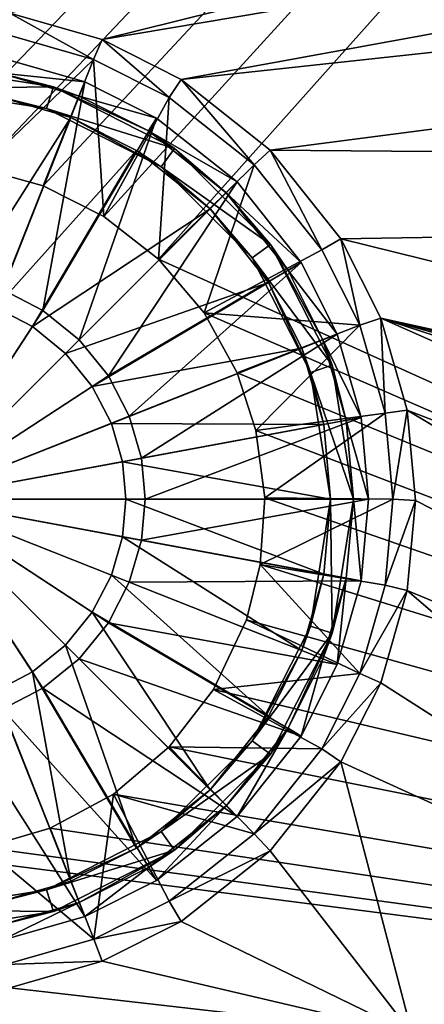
# Model space of a CAD drawing. Header units: metres. Extents: x -1204 to 0, y -809 to 0.
# Tile 49 of 130: x -589 to -536, y -736 to -607. Entities that reach past the tile are written whole.
import ezdxf

# ---------------------------------------------------------------- set-up
doc = ezdxf.new("R2010")
doc.units = ezdxf.units.M

msp = doc.modelspace()

# ---------------------------------------------------------------- linework, layer by layer
at = {"layer": 'top0123418'}
for points in [[(-591.649109, -613.991943, 108.797249), (-591.285217, -612.025391, 108.38913), (-580.30426, -615.182617, 108.389137)], [(-580.30426, -615.182617, 111.452499), (-591.285217, -612.025391, 111.452499), (-591.106567, -642.470093, 115.948647)], [(-580.30426, -615.182617, 108.389137), (-591.285217, -612.025391, 108.38913), (-580.30426, -615.182617, 111.452499)], [(-580.30426, -615.182617, 111.452499), (-591.285217, -612.025391, 108.38913), (-591.285217, -612.025391, 111.452499)], [(-584.407349, -615.830017, 101.509148), (-602.021362, -613.040283, 101.509148), (-591.649109, -613.991943, 108.797249)], [(-602.021362, -613.040283, 101.509148), (-584.407349, -615.830017, 101.509148), (-602.021362, -616.040283, 101.509148)], [(-581.040405, -617.042175, 108.797249), (-591.649109, -613.991943, 108.797249), (-580.30426, -615.182617, 108.389137)], [(-581.040405, -617.042175, 108.797249), (-584.407349, -615.830017, 101.509148), (-591.649109, -613.991943, 108.797249)], [(-584.407349, -615.830017, 101.509148), (-585.334412, -618.683228, 101.509148), (-602.021362, -616.040283, 101.509148)], [(-585.334412, -618.683228, 101.509148), (-592.195007, -616.941833, 109.382034), (-602.021362, -616.040283, 101.509148)], [(-580.30426, -615.182617, 111.452499), (-591.106567, -642.470093, 115.948647), (-585.79541, -645.221558, 115.948647)], [(-570.893066, -619.920166, 111.452499), (-580.30426, -615.182617, 111.452499), (-585.79541, -645.221558, 115.948647)], [(-584.407349, -615.830017, 101.509148), (-568.517578, -623.92627, 101.509148), (-585.334412, -618.683228, 101.509148)], [(-568.517578, -623.92627, 101.509148), (-584.407349, -615.830017, 101.509148), (-571.947388, -621.619629, 108.797249)], [(-584.407349, -615.830017, 101.509148), (-581.040405, -617.042175, 108.797249), (-571.947388, -621.619629, 108.797249)], [(-581.040405, -617.042175, 108.797249), (-580.30426, -615.182617, 108.389137), (-570.893066, -619.920166, 108.389137)], [(-570.893066, -619.920166, 108.389137), (-580.30426, -615.182617, 108.389137), (-570.893066, -619.920166, 111.452499)], [(-570.893066, -619.920166, 111.452499), (-580.30426, -615.182617, 108.389137), (-580.30426, -615.182617, 111.452499)], [(-592.195007, -616.941833, 109.382034), (-582.144653, -619.831543, 109.382034), (-597.086731, -643.374268, 113.182106)], [(-582.144653, -619.831543, 109.382034), (-592.195007, -616.941833, 109.382034), (-585.334412, -618.683228, 101.509148)], [(-571.947388, -621.619629, 108.797249), (-581.040405, -617.042175, 108.797249), (-570.893066, -619.920166, 108.389137)], [(-570.280945, -626.353333, 101.509148), (-582.144653, -619.831543, 109.382034), (-585.334412, -618.683228, 101.509148)], [(-568.517578, -623.92627, 101.509148), (-570.280945, -626.353333, 101.509148), (-585.334412, -618.683228, 101.509148)], [(-582.144653, -619.831543, 109.382034), (-592.039063, -644.825562, 113.182106), (-597.086731, -643.374268, 113.182106)], [(-582.144653, -619.831543, 109.382034), (-573.528809, -624.168945, 109.382034), (-592.039063, -644.825562, 113.182106)], [(-570.893066, -619.920166, 111.452499), (-585.79541, -645.221558, 115.948647), (-581.054138, -649.073059, 115.948647)], [(-570.280945, -626.353333, 101.509148), (-573.528809, -624.168945, 109.382034), (-582.144653, -619.831543, 109.382034)], [(-560.302063, -628.320984, 111.452499), (-570.893066, -619.920166, 111.452499), (-581.054138, -649.073059, 115.948647)], [(-571.947388, -621.619629, 108.797249), (-570.893066, -619.920166, 108.389137), (-560.302063, -628.320984, 108.389137)], [(-560.302063, -628.320984, 108.389137), (-570.893066, -619.920166, 108.389137), (-560.302063, -628.320984, 111.452499)], [(-560.302063, -628.320984, 111.452499), (-570.893066, -619.920166, 108.389137), (-570.893066, -619.920166, 111.452499)], [(-561.716248, -629.735168, 108.797249), (-571.947388, -621.619629, 108.797249), (-560.302063, -628.320984, 108.389137)], [(-568.517578, -623.92627, 101.509148), (-571.947388, -621.619629, 108.797249), (-561.716248, -629.735168, 108.797249)], [(-573.528809, -624.168945, 109.382034), (-587.181702, -647.34198, 113.182106), (-592.039063, -644.825562, 113.182106)], [(-573.528809, -624.168945, 109.382034), (-563.837585, -631.856506, 109.382034), (-587.181702, -647.34198, 113.182106)], [(-563.837585, -631.856506, 109.382034), (-573.528809, -624.168945, 109.382034), (-570.280945, -626.353333, 101.509148)], [(-568.517578, -623.92627, 101.509148), (-555.907349, -636.536499, 101.509148), (-570.280945, -626.353333, 101.509148)], [(-555.907349, -636.536499, 101.509148), (-568.517578, -623.92627, 101.509148), (-561.716248, -629.735168, 108.797249)], [(-558.334412, -638.299866, 101.509148), (-563.837585, -631.856506, 109.382034), (-570.280945, -626.353333, 101.509148)], [(-555.907349, -636.536499, 101.509148), (-558.334412, -638.299866, 101.509148), (-570.280945, -626.353333, 101.509148)], [(-560.302063, -628.320984, 111.452499), (-581.054138, -649.073059, 115.948647), (-577.202637, -653.814331, 115.948647)], [(-551.901245, -638.911987, 111.452499), (-560.302063, -628.320984, 111.452499), (-577.202637, -653.814331, 115.948647)], [(-561.716248, -629.735168, 108.797249), (-560.302063, -628.320984, 108.389137), (-551.901245, -638.911987, 108.389137)], [(-551.901245, -638.911987, 108.389137), (-560.302063, -628.320984, 108.389137), (-551.901245, -638.911987, 111.452499)], [(-551.901245, -638.911987, 111.452499), (-560.302063, -628.320984, 108.389137), (-560.302063, -628.320984, 111.452499)], [(-553.600708, -639.966309, 108.797249), (-561.716248, -629.735168, 108.797249), (-551.901245, -638.911987, 108.389137)], [(-555.907349, -636.536499, 101.509148), (-561.716248, -629.735168, 108.797249), (-553.600708, -639.966309, 108.797249)], [(-563.837585, -631.856506, 109.382034), (-582.845459, -650.86438, 113.182106), (-587.181702, -647.34198, 113.182106)], [(-563.837585, -631.856506, 109.382034), (-556.150024, -641.547729, 109.382034), (-582.845459, -650.86438, 113.182106)], [(-556.150024, -641.547729, 109.382034), (-563.837585, -631.856506, 109.382034), (-558.334412, -638.299866, 101.509148)], [(-555.907349, -636.536499, 101.509148), (-547.811096, -652.42627, 101.509148), (-558.334412, -638.299866, 101.509148)], [(-547.811096, -652.42627, 101.509148), (-555.907349, -636.536499, 101.509148), (-549.023254, -649.059326, 108.797256)], [(-549.023254, -649.059326, 108.797256), (-555.907349, -636.536499, 101.509148), (-553.600708, -639.966309, 108.797249)], [(-551.901245, -638.911987, 111.452499), (-577.202637, -653.814331, 115.948647), (-574.451172, -659.125488, 115.948647)], [(-547.163696, -648.323181, 111.452507), (-551.901245, -638.911987, 111.452499), (-574.451172, -659.125488, 115.948647)], [(-550.664307, -653.353333, 101.509148), (-556.150024, -641.547729, 109.382034), (-558.334412, -638.299866, 101.509148)], [(-547.811096, -652.42627, 101.509148), (-550.664307, -653.353333, 101.509148), (-558.334412, -638.299866, 101.509148)], [(-553.600708, -639.966309, 108.797249), (-551.901245, -638.911987, 108.389137), (-547.163696, -648.323181, 108.389137)], [(-547.163696, -648.323181, 108.389137), (-551.901245, -638.911987, 108.389137), (-547.163696, -648.323181, 111.452507)], [(-547.163696, -648.323181, 111.452507), (-551.901245, -638.911987, 108.389137), (-551.901245, -638.911987, 111.452499)], [(-549.023254, -649.059326, 108.797256), (-553.600708, -639.966309, 108.797249), (-547.163696, -648.323181, 108.389137)], [(-556.150024, -641.547729, 109.382034), (-579.323059, -655.200623, 113.182106), (-582.845459, -650.86438, 113.182106)], [(-556.150024, -641.547729, 109.382034), (-551.812622, -650.163574, 109.382034), (-579.323059, -655.200623, 113.182106)], [(-551.812622, -650.163574, 109.382034), (-556.150024, -641.547729, 109.382034), (-550.664307, -653.353333, 101.509148)], [(-585.79541, -645.221558, 115.948647), (-591.106567, -642.470093, 115.948647), (-602.021362, -670.040283, 117.452507)], [(-592.039063, -644.825562, 113.182106), (-587.181702, -647.34198, 113.182106), (-602.021362, -670.040283, 114.452507)], [(-581.054138, -649.073059, 115.948647), (-585.79541, -645.221558, 115.948647), (-602.021362, -670.040283, 117.452507)], [(-587.181702, -647.34198, 113.182106), (-582.845459, -650.86438, 113.182106), (-602.021362, -670.040283, 114.452507)], [(-547.163696, -648.323181, 111.452507), (-574.451172, -659.125488, 115.948647), (-572.864258, -664.644653, 115.948647)], [(-544.00647, -659.304138, 111.452507), (-547.163696, -648.323181, 111.452507), (-572.864258, -664.644653, 115.948647)], [(-549.023254, -649.059326, 108.797256), (-547.163696, -648.323181, 108.389137), (-544.00647, -659.304138, 108.389137)], [(-544.00647, -659.304138, 111.452507), (-544.00647, -659.304138, 108.389137), (-547.163696, -648.323181, 108.389137)], [(-544.00647, -659.304138, 111.452507), (-547.163696, -648.323181, 108.389137), (-547.163696, -648.323181, 111.452507)], [(-577.202637, -653.814331, 115.948647), (-581.054138, -649.073059, 115.948647), (-602.021362, -670.040283, 117.452507)], [(-545.973022, -659.66803, 108.797256), (-549.023254, -649.059326, 108.797256), (-544.00647, -659.304138, 108.389137)], [(-545.973022, -659.66803, 108.797256), (-547.811096, -652.42627, 101.509148), (-549.023254, -649.059326, 108.797256)], [(-582.845459, -650.86438, 113.182106), (-579.323059, -655.200623, 113.182106), (-602.021362, -670.040283, 114.452507)], [(-551.812622, -650.163574, 109.382034), (-576.806641, -660.057983, 113.182106), (-579.323059, -655.200623, 113.182106)], [(-551.812622, -650.163574, 109.382034), (-548.922913, -660.213928, 109.382042), (-576.806641, -660.057983, 113.182106)], [(-548.922913, -660.213928, 109.382042), (-551.812622, -650.163574, 109.382034), (-550.664307, -653.353333, 101.509148)], [(-547.811096, -652.42627, 101.509148), (-545.021362, -670.040283, 101.509148), (-550.664307, -653.353333, 101.509148)], [(-548.922913, -660.213928, 109.382042), (-550.664307, -653.353333, 101.509148), (-548.021362, -670.040283, 101.509148)], [(-545.021362, -670.040283, 101.509148), (-548.021362, -670.040283, 101.509148), (-550.664307, -653.353333, 101.509148)], [(-545.021362, -670.040283, 101.509148), (-547.811096, -652.42627, 101.509148), (-545.973022, -659.66803, 108.797256)], [(-574.451172, -659.125488, 115.948647), (-577.202637, -653.814331, 115.948647), (-602.021362, -670.040283, 117.452507)], [(-579.323059, -655.200623, 113.182106), (-576.806641, -660.057983, 113.182106), (-602.021362, -670.040283, 114.452507)], [(-572.864258, -664.644653, 115.948647), (-574.451172, -659.125488, 115.948647), (-602.021362, -670.040283, 117.452507)], [(-576.806641, -660.057983, 113.182106), (-575.355347, -665.105652, 113.182106), (-602.021362, -670.040283, 114.452507)], [(-548.922913, -660.213928, 109.382042), (-575.355347, -665.105652, 113.182106), (-576.806641, -660.057983, 113.182106)], [(-544.00647, -659.304138, 111.452507), (-572.864258, -664.644653, 115.948647), (-572.369202, -670.040283, 115.948647)], [(-543.021423, -670.040283, 111.452507), (-544.00647, -659.304138, 111.452507), (-572.369202, -670.040283, 115.948647)], [(-545.973022, -659.66803, 108.797256), (-544.00647, -659.304138, 108.389137), (-543.021423, -670.040283, 108.389137)], [(-545.021362, -670.040283, 108.797256), (-545.973022, -659.66803, 108.797256), (-543.021423, -670.040283, 108.389137)], [(-545.021362, -670.040283, 108.797256), (-545.021362, -670.040283, 101.509148), (-545.973022, -659.66803, 108.797256)], [(-543.021423, -670.040283, 111.452507), (-543.021423, -670.040283, 108.389137), (-544.00647, -659.304138, 111.452507)], [(-543.021423, -670.040283, 108.389137), (-544.00647, -659.304138, 108.389137), (-544.00647, -659.304138, 111.452507)], [(-548.922913, -660.213928, 109.382042), (-548.021362, -670.040283, 109.382042), (-575.355347, -665.105652, 113.182106)], [(-548.021362, -670.040283, 109.382042), (-548.922913, -660.213928, 109.382042), (-548.021362, -670.040283, 101.509148)], [(-572.369202, -670.040283, 115.948647), (-572.864258, -664.644653, 115.948647), (-602.021362, -670.040283, 117.452507)], [(-575.355347, -665.105652, 113.182106), (-574.902588, -670.040283, 113.182106), (-602.021362, -670.040283, 114.452507)], [(-548.021362, -670.040283, 109.382042), (-574.902588, -670.040283, 113.182106), (-575.355347, -665.105652, 113.182106)], [(-591.106567, -697.610474, 115.948647), (-585.79541, -694.858948, 115.948647), (-602.021362, -670.040283, 117.452507)], [(-585.79541, -694.858948, 115.948647), (-581.054138, -691.007507, 115.948647), (-602.021362, -670.040283, 117.452507)], [(-581.054138, -691.007507, 115.948647), (-577.202637, -686.266174, 115.948647), (-602.021362, -670.040283, 117.452507)], [(-577.202637, -686.266174, 115.948647), (-574.451172, -680.955078, 115.948647), (-602.021362, -670.040283, 117.452507)], [(-574.451172, -680.955078, 115.948647), (-572.864258, -675.435852, 115.948647), (-602.021362, -670.040283, 117.452507)], [(-572.864258, -675.435852, 115.948647), (-572.369202, -670.040283, 115.948647), (-602.021362, -670.040283, 117.452507)], [(-574.902588, -670.040283, 113.182106), (-575.355347, -674.974854, 113.182106), (-602.021362, -670.040283, 114.452507)], [(-575.355347, -674.974854, 113.182106), (-576.806641, -680.022522, 113.182106), (-602.021362, -670.040283, 114.452507)], [(-576.806641, -680.022522, 113.182106), (-579.323059, -684.879944, 113.182106), (-602.021362, -670.040283, 114.452507)], [(-579.323059, -684.879944, 113.182106), (-582.845459, -689.216125, 113.182106), (-602.021362, -670.040283, 114.452507)], [(-582.845459, -689.216125, 113.182106), (-587.181702, -692.738525, 113.182106), (-602.021362, -670.040283, 114.452507)], [(-587.181702, -692.738525, 113.182106), (-592.039063, -695.255005, 113.182106), (-602.021362, -670.040283, 114.452507)], [(-548.922913, -679.866577, 109.382042), (-575.355347, -674.974854, 113.182106), (-574.902588, -670.040283, 113.182106)], [(-548.021362, -670.040283, 109.382042), (-548.922913, -679.866577, 109.382042), (-574.902588, -670.040283, 113.182106)], [(-544.00647, -680.776428, 111.452507), (-543.021423, -670.040283, 111.452507), (-572.864258, -675.435852, 115.948647)], [(-543.021423, -670.040283, 111.452507), (-572.369202, -670.040283, 115.948647), (-572.864258, -675.435852, 115.948647)], [(-548.021362, -670.040283, 101.509148), (-550.664307, -686.727173, 101.509148), (-548.922913, -679.866577, 109.382042)], [(-547.811096, -687.654236, 101.509148), (-550.664307, -686.727173, 101.509148), (-548.021362, -670.040283, 101.509148)], [(-548.021362, -670.040283, 109.382042), (-548.021362, -670.040283, 101.509148), (-548.922913, -679.866577, 109.382042)], [(-545.021362, -670.040283, 101.509148), (-547.811096, -687.654236, 101.509148), (-548.021362, -670.040283, 101.509148)], [(-545.973022, -680.412476, 108.797256), (-547.811096, -687.654236, 101.509148), (-545.021362, -670.040283, 101.509148)], [(-544.00647, -680.776428, 108.389137), (-545.973022, -680.412476, 108.797256), (-545.021362, -670.040283, 108.797256)], [(-545.021362, -670.040283, 108.797256), (-545.973022, -680.412476, 108.797256), (-545.021362, -670.040283, 101.509148)], [(-543.021423, -670.040283, 108.389137), (-544.00647, -680.776428, 108.389137), (-545.021362, -670.040283, 108.797256)], [(-543.021423, -670.040283, 108.389137), (-543.021423, -670.040283, 111.452507), (-544.00647, -680.776428, 108.389137)], [(-543.021423, -670.040283, 111.452507), (-544.00647, -680.776428, 111.452507), (-544.00647, -680.776428, 108.389137)], [(-551.812622, -689.916931, 109.382042), (-576.806641, -680.022522, 113.182106), (-575.355347, -674.974854, 113.182106)], [(-548.922913, -679.866577, 109.382042), (-551.812622, -689.916931, 109.382042), (-575.355347, -674.974854, 113.182106)], [(-544.00647, -680.776428, 111.452507), (-572.864258, -675.435852, 115.948647), (-574.451172, -680.955078, 115.948647)], [(-556.150024, -698.532776, 109.382042), (-579.323059, -684.879944, 113.182106), (-576.806641, -680.022522, 113.182106)], [(-551.812622, -689.916931, 109.382042), (-556.150024, -698.532776, 109.382042), (-576.806641, -680.022522, 113.182106)], [(-547.163696, -691.757385, 111.452507), (-544.00647, -680.776428, 111.452507), (-574.451172, -680.955078, 115.948647)], [(-548.922913, -679.866577, 109.382042), (-550.664307, -686.727173, 101.509148), (-551.812622, -689.916931, 109.382042)], [(-547.163696, -691.757385, 108.389137), (-549.023254, -691.021179, 108.797256), (-545.973022, -680.412476, 108.797256)], [(-545.973022, -680.412476, 108.797256), (-549.023254, -691.021179, 108.797256), (-547.811096, -687.654236, 101.509148)], [(-544.00647, -680.776428, 108.389137), (-547.163696, -691.757385, 108.389137), (-545.973022, -680.412476, 108.797256)], [(-544.00647, -680.776428, 108.389137), (-544.00647, -680.776428, 111.452507), (-547.163696, -691.757385, 111.452507)], [(-544.00647, -680.776428, 108.389137), (-547.163696, -691.757385, 111.452507), (-547.163696, -691.757385, 108.389137)], [(-547.163696, -691.757385, 111.452507), (-574.451172, -680.955078, 115.948647), (-577.202637, -686.266174, 115.948647)], [(-563.837585, -708.22406, 109.382042), (-582.845459, -689.216125, 113.182106), (-579.323059, -684.879944, 113.182106)], [(-556.150024, -698.532776, 109.382042), (-563.837585, -708.22406, 109.382042), (-579.323059, -684.879944, 113.182106)], [(-551.901245, -701.168518, 111.452507), (-577.202637, -686.266174, 115.948647), (-581.054138, -691.007507, 115.948647)], [(-551.901245, -701.168518, 111.452507), (-547.163696, -691.757385, 111.452507), (-577.202637, -686.266174, 115.948647)], [(-550.664307, -686.727173, 101.509148), (-558.334412, -701.780701, 101.509148), (-551.812622, -689.916931, 109.382042)], [(-550.664307, -686.727173, 101.509148), (-547.811096, -687.654236, 101.509148), (-558.334412, -701.780701, 101.509148)], [(-547.811096, -687.654236, 101.509148), (-555.907349, -703.544006, 101.509148), (-558.334412, -701.780701, 101.509148)], [(-547.811096, -687.654236, 101.509148), (-553.600708, -700.114258, 108.797256), (-555.907349, -703.544006, 101.509148)], [(-549.023254, -691.021179, 108.797256), (-553.600708, -700.114258, 108.797256), (-547.811096, -687.654236, 101.509148)], [(-573.528809, -715.91156, 109.382042), (-587.181702, -692.738525, 113.182106), (-582.845459, -689.216125, 113.182106)], [(-563.837585, -708.22406, 109.382042), (-573.528809, -715.91156, 109.382042), (-582.845459, -689.216125, 113.182106)], [(-560.302063, -711.759521, 111.452507), (-581.054138, -691.007507, 115.948647), (-585.79541, -694.858948, 115.948647)], [(-560.302063, -711.759521, 111.452507), (-551.901245, -701.168518, 111.452507), (-581.054138, -691.007507, 115.948647)], [(-551.812622, -689.916931, 109.382042), (-558.334412, -701.780701, 101.509148), (-556.150024, -698.532776, 109.382042)], [(-551.901245, -701.168518, 108.389137), (-553.600708, -700.114258, 108.797256), (-549.023254, -691.021179, 108.797256)], [(-547.163696, -691.757385, 108.389137), (-551.901245, -701.168518, 108.389137), (-549.023254, -691.021179, 108.797256)], [(-547.163696, -691.757385, 111.452507), (-551.901245, -701.168518, 111.452507), (-547.163696, -691.757385, 108.389137)], [(-547.163696, -691.757385, 108.389137), (-551.901245, -701.168518, 111.452507), (-551.901245, -701.168518, 108.389137)], [(-582.144653, -720.249023, 109.382042), (-592.039063, -695.255005, 113.182106), (-587.181702, -692.738525, 113.182106)], [(-573.528809, -715.91156, 109.382042), (-582.144653, -720.249023, 109.382042), (-587.181702, -692.738525, 113.182106)], [(-570.893066, -720.1604, 111.452507), (-585.79541, -694.858948, 115.948647), (-591.106567, -697.610474, 115.948647)], [(-570.893066, -720.1604, 111.452507), (-560.302063, -711.759521, 111.452507), (-585.79541, -694.858948, 115.948647)], [(-582.144653, -720.249023, 109.382042), (-592.195007, -723.138672, 109.382042), (-592.039063, -695.255005, 113.182106)], [(-580.30426, -724.897888, 111.452507), (-591.106567, -697.610474, 115.948647), (-596.625732, -699.197388, 115.948647)], [(-580.30426, -724.897888, 111.452507), (-570.893066, -720.1604, 111.452507), (-591.106567, -697.610474, 115.948647)], [(-558.334412, -701.780701, 101.509148), (-563.837585, -708.22406, 109.382042), (-556.150024, -698.532776, 109.382042)], [(-591.285217, -728.055176, 111.452507), (-580.30426, -724.897888, 111.452507), (-596.625732, -699.197388, 115.948647)], [(-560.302063, -711.759521, 108.389137), (-561.716248, -710.345337, 108.797256), (-553.600708, -700.114258, 108.797256)], [(-553.600708, -700.114258, 108.797256), (-561.716248, -710.345337, 108.797256), (-555.907349, -703.544006, 101.509148)], [(-551.901245, -701.168518, 108.389137), (-560.302063, -711.759521, 108.389137), (-553.600708, -700.114258, 108.797256)], [(-551.901245, -701.168518, 111.452507), (-560.302063, -711.759521, 111.452507), (-551.901245, -701.168518, 108.389137)], [(-551.901245, -701.168518, 108.389137), (-560.302063, -711.759521, 111.452507), (-560.302063, -711.759521, 108.389137)], [(-558.334412, -701.780701, 101.509148), (-570.280945, -713.727173, 101.509148), (-563.837585, -708.22406, 109.382042)], [(-558.334412, -701.780701, 101.509148), (-555.907349, -703.544006, 101.509148), (-570.280945, -713.727173, 101.509148)], [(-555.907349, -703.544006, 101.509148), (-568.517578, -716.154236, 101.509148), (-570.280945, -713.727173, 101.509148)], [(-555.907349, -703.544006, 101.509148), (-561.716248, -710.345337, 108.797256), (-568.517578, -716.154236, 101.509148)], [(-570.280945, -713.727173, 101.509148), (-573.528809, -715.91156, 109.382042), (-563.837585, -708.22406, 109.382042)], [(-570.893066, -720.1604, 108.389137), (-571.947388, -718.460876, 108.797256), (-561.716248, -710.345337, 108.797256)], [(-561.716248, -710.345337, 108.797256), (-571.947388, -718.460876, 108.797256), (-568.517578, -716.154236, 101.509148)], [(-560.302063, -711.759521, 108.389137), (-570.893066, -720.1604, 108.389137), (-561.716248, -710.345337, 108.797256)], [(-560.302063, -711.759521, 111.452507), (-570.893066, -720.1604, 111.452507), (-560.302063, -711.759521, 108.389137)], [(-560.302063, -711.759521, 108.389137), (-570.893066, -720.1604, 111.452507), (-570.893066, -720.1604, 108.389137)], [(-570.280945, -713.727173, 101.509148), (-585.334412, -721.397339, 101.509148), (-573.528809, -715.91156, 109.382042)], [(-570.280945, -713.727173, 101.509148), (-568.517578, -716.154236, 101.509148), (-585.334412, -721.397339, 101.509148)], [(-585.334412, -721.397339, 101.509148), (-582.144653, -720.249023, 109.382042), (-573.528809, -715.91156, 109.382042)], [(-568.517578, -716.154236, 101.509148), (-584.407349, -724.250488, 101.509148), (-585.334412, -721.397339, 101.509148)], [(-568.517578, -716.154236, 101.509148), (-581.040405, -723.038391, 108.797256), (-584.407349, -724.250488, 101.509148)], [(-568.517578, -716.154236, 101.509148), (-571.947388, -718.460876, 108.797256), (-581.040405, -723.038391, 108.797256)], [(-580.30426, -724.897888, 108.389137), (-581.040405, -723.038391, 108.797256), (-571.947388, -718.460876, 108.797256)], [(-570.893066, -720.1604, 108.389137), (-580.30426, -724.897888, 108.389137), (-571.947388, -718.460876, 108.797256)], [(-582.144653, -720.249023, 109.382042), (-585.334412, -721.397339, 101.509148), (-592.195007, -723.138672, 109.382042)], [(-570.893066, -720.1604, 111.452507), (-580.30426, -724.897888, 111.452507), (-570.893066, -720.1604, 108.389137)], [(-570.893066, -720.1604, 108.389137), (-580.30426, -724.897888, 111.452507), (-580.30426, -724.897888, 108.389137)], [(-585.334412, -721.397339, 101.509148), (-602.021362, -724.040283, 101.509148), (-592.195007, -723.138672, 109.382042)], [(-585.334412, -721.397339, 101.509148), (-584.407349, -724.250488, 101.509148), (-602.021362, -724.040283, 101.509148)], [(-591.285217, -728.055176, 108.389137), (-591.649109, -726.088623, 108.797256), (-581.040405, -723.038391, 108.797256)], [(-581.040405, -723.038391, 108.797256), (-591.649109, -726.088623, 108.797256), (-584.407349, -724.250488, 101.509148)], [(-580.30426, -724.897888, 108.389137), (-591.285217, -728.055176, 108.389137), (-581.040405, -723.038391, 108.797256)], [(-584.407349, -724.250488, 101.509148), (-602.021362, -727.040283, 101.509148), (-602.021362, -724.040283, 101.509148)], [(-584.407349, -724.250488, 101.509148), (-591.649109, -726.088623, 108.797256), (-602.021362, -727.040283, 101.509148)], [(-580.30426, -724.897888, 111.452507), (-591.285217, -728.055176, 111.452507), (-580.30426, -724.897888, 108.389137)], [(-580.30426, -724.897888, 108.389137), (-591.285217, -728.055176, 111.452507), (-591.285217, -728.055176, 108.389137)]]:
    msp.add_3dface(points, dxfattribs=at)
at = {"layer": 'top0123459'}
for points in [[(-10, -10, 90), (-602.021179, -625.846375, 90), (-1194.042358, -10, 90)], [(-594.006104, -626.560364, 90), (-602.021179, -625.846375, 90), (-10, -10, 90)], [(-585.781799, -628.854126, 90), (-594.006104, -626.560364, 90), (-10, -10, 90)], [(-577.802734, -632.855408, 90), (-585.781799, -628.854126, 90), (-10, -10, 90)], [(-10, -10, 90), (-570.615173, -638.481506, 90), (-577.802734, -632.855408, 90)], [(-317.021149, -753.244812, 90), (-570.615173, -638.481506, 90), (-10, -10, 90)], [(-578.037842, -609.617432, 109.382149), (-65.57164, -482.425049, 111.602303), (-590.164673, -606.131226, 109.443001)], [(-67.95475, -523.60675, 110.883469), (-65.57164, -482.425049, 111.602303), (-578.037842, -609.617432, 109.382149)], [(-567.647339, -614.846802, 109.290871), (-67.95475, -523.60675, 110.883469), (-578.037842, -609.617432, 109.382149)], [(-70.832695, -560.946899, 110.231697), (-67.95475, -523.60675, 110.883469), (-567.647339, -614.846802, 109.290871)], [(-555.948364, -624.124634, 109.128922), (-70.832695, -560.946899, 110.231697), (-567.647339, -614.846802, 109.290871)], [(-77.662125, -628.109131, 109.059372), (-70.832695, -560.946899, 110.231697), (-555.948364, -624.124634, 109.128922)], [(-590.164673, -606.131226, 109.443001), (-590.714844, -608.890686, 100.792519), (-579.137939, -612.216553, 100.734467)], [(-578.037842, -609.617432, 109.382149), (-590.164673, -606.131226, 109.443001), (-579.137939, -612.216553, 100.734467)], [(-579.137939, -612.216553, 100.734467), (-590.714844, -608.890686, 100.792519), (-594.006104, -626.560364, 90)], [(-578.037842, -609.617432, 109.382149), (-579.137939, -612.216553, 100.734467), (-569.214233, -617.209473, 100.647316)], [(-567.647339, -614.846802, 109.290871), (-578.037842, -609.617432, 109.382149), (-569.214233, -617.209473, 100.647316)], [(-579.137939, -612.216553, 100.734467), (-594.006104, -626.560364, 90), (-585.781799, -628.854126, 90)], [(-577.802734, -632.855408, 90), (-579.137939, -612.216553, 100.734467), (-585.781799, -628.854126, 90)], [(-569.214233, -617.209473, 100.647316), (-579.137939, -612.216553, 100.734467), (-577.802734, -632.855408, 90)], [(-567.647339, -614.846802, 109.290871), (-569.214233, -617.209473, 100.647316), (-558.04895, -626.061951, 100.49279)], [(-555.948364, -624.124634, 109.128922), (-567.647339, -614.846802, 109.290871), (-558.04895, -626.061951, 100.49279)], [(-570.615173, -638.481506, 90), (-569.214233, -617.209473, 100.647316), (-577.802734, -632.855408, 90)], [(-558.04895, -626.061951, 100.49279), (-569.214233, -617.209473, 100.647316), (-570.615173, -638.481506, 90)], [(-555.948364, -624.124634, 109.128922), (-558.04895, -626.061951, 100.49279), (-549.188721, -637.227966, 100.29789)], [(-546.669189, -635.821777, 108.924751), (-77.662125, -628.109131, 109.059372), (-555.948364, -624.124634, 109.128922)], [(-546.669189, -635.821777, 108.924751), (-555.948364, -624.124634, 109.128922), (-549.188721, -637.227966, 100.29789)], [(-564.638306, -645.519958, 90), (-558.04895, -626.061951, 100.49279), (-570.615173, -638.481506, 90)], [(-549.188721, -637.227966, 100.29789), (-558.04895, -626.061951, 100.49279), (-564.638306, -645.519958, 90)], [(-200.645569, -721.325989, 107.432266), (-77.662125, -628.109131, 109.059372), (-546.669189, -635.821777, 108.924751)], [(-546.669189, -635.821777, 108.924751), (-549.188721, -637.227966, 100.29789), (-544.195313, -647.143677, 100.124809)], [(-541.438965, -646.210693, 108.743408), (-200.645569, -721.325989, 107.432266), (-546.669189, -635.821777, 108.924751)], [(-541.438965, -646.210693, 108.743408), (-546.669189, -635.821777, 108.924751), (-544.195313, -647.143677, 100.124809)], [(-544.195313, -647.143677, 100.124809), (-549.188721, -637.227966, 100.29789), (-564.638306, -645.519958, 90)], [(-564.638306, -645.519958, 90), (-570.615173, -638.481506, 90), (-317.021149, -753.244812, 90)], [(-544.195313, -647.143677, 100.124809), (-564.638306, -645.519958, 90), (-560.303467, -653.400208, 90)], [(-317.021149, -753.244812, 90), (-560.303467, -653.400208, 90), (-564.638306, -645.519958, 90)], [(-557.825012, -660.988586, 90), (-544.195313, -647.143677, 100.124809), (-560.303467, -653.400208, 90)], [(-540.865601, -658.717896, 99.922783), (-544.195313, -647.143677, 100.124809), (-557.825012, -660.988586, 90)], [(-541.438965, -646.210693, 108.743408), (-544.195313, -647.143677, 100.124809), (-540.865601, -658.717896, 99.922783)], [(-537.952271, -658.335693, 108.531769), (-345.893707, -732.891174, 107.2304), (-541.438965, -646.210693, 108.743408)], [(-345.893707, -732.891174, 107.2304), (-287.439789, -728.866211, 107.300652), (-541.438965, -646.210693, 108.743408)], [(-541.438965, -646.210693, 108.743408), (-287.439789, -728.866211, 107.300652), (-250.327866, -725.87384, 107.352882)], [(-250.327866, -725.87384, 107.352882), (-222.235641, -723.379272, 107.396431), (-541.438965, -646.210693, 108.743408)], [(-222.235641, -723.379272, 107.396431), (-200.645569, -721.325989, 107.432266), (-541.438965, -646.210693, 108.743408)], [(-537.952271, -658.335693, 108.531769), (-541.438965, -646.210693, 108.743408), (-540.865601, -658.717896, 99.922783)], [(-557.825012, -660.988586, 90), (-560.303467, -653.400208, 90), (-317.021149, -753.244812, 90)], [(-556.67334, -669.859314, 90), (-540.865601, -658.717896, 99.922783), (-557.825012, -660.988586, 90)], [(-539.825989, -670.037109, 99.725204), (-540.865601, -658.717896, 99.922783), (-556.67334, -669.859314, 90)], [(-537.952271, -658.335693, 108.531769), (-540.865601, -658.717896, 99.922783), (-539.825989, -670.037109, 99.725204)], [(-536.864441, -670.190369, 108.324844), (-537.952271, -658.335693, 108.531769), (-539.825989, -670.037109, 99.725204)], [(-536.864441, -670.190369, 108.324844), (-407.647339, -736.243835, 107.171875), (-537.952271, -658.335693, 108.531769)], [(-407.647339, -736.243835, 107.171875), (-345.893707, -732.891174, 107.2304), (-537.952271, -658.335693, 108.531769)], [(-556.67334, -669.859314, 90), (-557.825012, -660.988586, 90), (-317.021149, -753.244812, 90)], [(-557.25708, -678.631104, 90), (-539.825989, -670.037109, 99.725204), (-556.67334, -669.859314, 90)], [(-317.021149, -753.244812, 90), (-557.25708, -678.631104, 90), (-556.67334, -669.859314, 90)], [(-540.863403, -681.350769, 99.527725), (-539.825989, -670.037109, 99.725204), (-557.25708, -678.631104, 90)], [(-536.864441, -670.190369, 108.324844), (-539.825989, -670.037109, 99.725204), (-540.863403, -681.350769, 99.527725)], [(-537.952271, -682.045044, 108.11792), (-536.864441, -670.190369, 108.324844), (-540.863403, -681.350769, 99.527725)], [(-407.647339, -736.243835, 107.171875), (-536.864441, -670.190369, 108.324844), (-537.952271, -682.045044, 108.11792)], [(-544.190857, -692.925598, 99.325684), (-557.25708, -678.631104, 90), (-559.072388, -685.87146, 90)], [(-559.072388, -685.87146, 90), (-557.25708, -678.631104, 90), (-317.021149, -753.244812, 90)], [(-544.190857, -692.925598, 99.325684), (-540.863403, -681.350769, 99.527725), (-557.25708, -678.631104, 90)], [(-537.952271, -682.045044, 108.11792), (-540.863403, -681.350769, 99.527725), (-544.190857, -692.925598, 99.325684)], [(-541.438965, -694.170044, 107.906281), (-537.952271, -682.045044, 108.11792), (-544.190857, -692.925598, 99.325684)], [(-537.952271, -682.045044, 108.11792), (-541.438965, -694.170044, 107.906281), (-471.757385, -738.753784, 107.128067)], [(-471.757385, -738.753784, 107.128067), (-407.647339, -736.243835, 107.171875), (-537.952271, -682.045044, 108.11792)], [(-563.395325, -695.056335, 90), (-544.190857, -692.925598, 99.325684), (-559.072388, -685.87146, 90)], [(-563.395325, -695.056335, 90), (-559.072388, -685.87146, 90), (-317.021149, -753.244812, 90)], [(-549.184448, -702.845642, 99.152527), (-544.190857, -692.925598, 99.325684), (-563.395325, -695.056335, 90)], [(-541.438965, -694.170044, 107.906281), (-544.190857, -692.925598, 99.325684), (-549.184448, -702.845642, 99.152527)], [(-569.211304, -702.596619, 90), (-549.184448, -702.845642, 99.152527), (-563.395325, -695.056335, 90)], [(-317.021149, -753.244812, 90), (-569.211304, -702.596619, 90), (-563.395325, -695.056335, 90)], [(-546.669189, -704.55896, 107.724937), (-541.438965, -694.170044, 107.906281), (-549.184448, -702.845642, 99.152527)], [(-541.438965, -694.170044, 107.906281), (-546.669189, -704.55896, 107.724937), (-471.757385, -738.753784, 107.128067)], [(-576.535217, -708.799988, 90), (-558.040405, -714.010071, 98.957649), (-569.211304, -702.596619, 90)], [(-576.535217, -708.799988, 90), (-569.211304, -702.596619, 90), (-317.021149, -753.244812, 90)], [(-558.040405, -714.010071, 98.957649), (-549.184448, -702.845642, 99.152527), (-569.211304, -702.596619, 90)], [(-546.669189, -704.55896, 107.724937), (-549.184448, -702.845642, 99.152527), (-558.040405, -714.010071, 98.957649)], [(-555.948364, -716.256104, 107.52076), (-546.669189, -704.55896, 107.724937), (-558.040405, -714.010071, 98.957649)], [(-546.669189, -704.55896, 107.724937), (-555.948364, -716.256104, 107.52076), (-537.307617, -740.297241, 107.101128)], [(-471.757385, -738.753784, 107.128067), (-546.669189, -704.55896, 107.724937), (-537.307617, -740.297241, 107.101128)], [(-584.842712, -713.259583, 90), (-579.126709, -727.859497, 98.715912), (-576.535217, -708.799988, 90)], [(-584.842712, -713.259583, 90), (-576.535217, -708.799988, 90), (-317.021149, -753.244812, 90)], [(-579.126709, -727.859497, 98.715912), (-569.207336, -722.86676, 98.803055), (-576.535217, -708.799988, 90)], [(-576.535217, -708.799988, 90), (-569.207336, -722.86676, 98.803055), (-558.040405, -714.010071, 98.957649)], [(-579.126709, -727.859497, 98.715912), (-584.842712, -713.259583, 90), (-593.503052, -715.832275, 90)], [(-317.021149, -753.244812, 90), (-593.503052, -715.832275, 90), (-584.842712, -713.259583, 90)], [(-555.948364, -716.256104, 107.52076), (-558.040405, -714.010071, 98.957649), (-569.207336, -722.86676, 98.803055)], [(-887.021179, -753.244812, 90), (-602.021179, -716.639648, 90), (-317.021149, -753.244812, 90)], [(-602.021179, -716.639648, 90), (-593.503052, -715.832275, 90), (-317.021149, -753.244812, 90)], [(-590.703003, -731.187622, 98.657814), (-579.126709, -727.859497, 98.715912), (-593.503052, -715.832275, 90)], [(-567.647339, -725.533936, 107.358818), (-555.948364, -716.256104, 107.52076), (-569.207336, -722.86676, 98.803055)], [(-537.307617, -740.297241, 107.101128), (-555.948364, -716.256104, 107.52076), (-567.647339, -725.533936, 107.358818)], [(-567.647339, -725.533936, 107.358818), (-569.207336, -722.86676, 98.803055), (-579.126709, -727.859497, 98.715912)], [(-578.037842, -730.763306, 107.26754), (-567.647339, -725.533936, 107.358818), (-579.126709, -727.859497, 98.715912)], [(-567.647339, -725.533936, 107.358818), (-578.037842, -730.763306, 107.26754), (-537.307617, -740.297241, 107.101128)], [(-578.037842, -730.763306, 107.26754), (-579.126709, -727.859497, 98.715912), (-590.703003, -731.187622, 98.657814)], [(-590.164673, -734.249512, 107.206688), (-578.037842, -730.763306, 107.26754), (-590.703003, -731.187622, 98.657814)], [(-537.307617, -740.297241, 107.101128), (-578.037842, -730.763306, 107.26754), (-590.164673, -734.249512, 107.206688)], [(-602.021362, -740.803467, 107.092285), (-537.307617, -740.297241, 107.101128), (-590.164673, -734.249512, 107.206688)]]:
    msp.add_3dface(points, dxfattribs=at)

doc.saveas('drawing.dxf')
